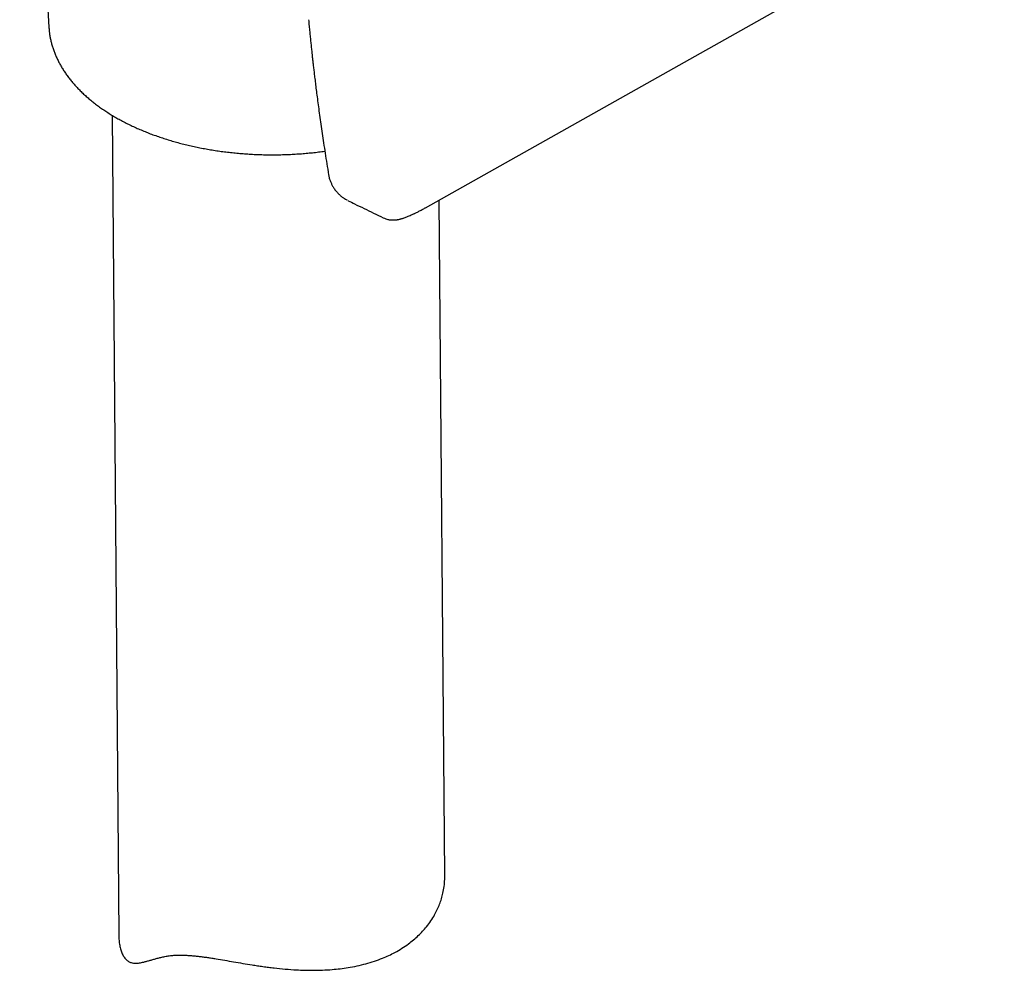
# Model space of a CAD drawing. Header units: millimetres. Extents: x 8 to 1191, y 12 to 1197.
# Tile 15 of 61: x 1131 to 1177, y 318 to 361. Entities that reach past the tile are written whole.
import ezdxf

# ---------------------------------------------------------------- set-up
doc = ezdxf.new("R2010")
doc.units = ezdxf.units.MM

msp = doc.modelspace()

# ---------------------------------------------------------------- linework, layer by layer
at = {"color": 7, "linetype": 'Continuous', "lineweight": 30}
for p, q in [((1131.328, 383.03), (1132.67, 361.097)), ((1149.976, 352.802), (1176.567, 367.771)), ((1132.67, 361.1), (1132.67, 361.097)), ((1135.57, 357.055), (1135.882, 319.36)), ((1146.401, 353.136), (1146.428, 353.122)), ((1146.428, 353.123), (1146.424, 353.126)), ((1150.86, 322.108), (1150.602, 353.155)), ((1149.969, 352.803), (1149.973, 352.806))]:
    msp.add_line(p, q, dxfattribs=at)
for points, knots in [([(1132.671, 361.101), (1132.672, 361.075), (1132.676, 360.991), (1132.692, 360.849), (1132.718, 360.675), (1132.753, 360.502), (1132.795, 360.33), (1132.846, 360.158), (1132.905, 359.988), (1132.972, 359.818), (1133.047, 359.65), (1133.13, 359.483), (1133.22, 359.318), (1133.319, 359.154), (1133.426, 358.991), (1133.541, 358.831), (1133.663, 358.673), (1133.793, 358.517), (1133.93, 358.363), (1134.075, 358.212), (1134.227, 358.063), (1134.386, 357.917), (1134.552, 357.774), (1134.725, 357.634), (1134.904, 357.497), (1135.09, 357.364), (1135.283, 357.234), (1135.481, 357.107), (1135.686, 356.984), (1135.896, 356.864), (1136.112, 356.748), (1136.333, 356.636), (1136.559, 356.528), (1136.791, 356.424), (1137.027, 356.324), (1137.268, 356.228), (1137.513, 356.136), (1137.763, 356.048), (1138.016, 355.965), (1138.274, 355.885), (1138.535, 355.811), (1138.8, 355.74), (1139.068, 355.674), (1139.339, 355.613), (1139.612, 355.556), (1139.889, 355.503), (1140.168, 355.455), (1140.449, 355.412), (1140.732, 355.374), (1141.017, 355.34), (1141.303, 355.311), (1141.59, 355.286), (1141.879, 355.266), (1142.169, 355.251), (1142.459, 355.241), (1142.75, 355.236), (1143.041, 355.235), (1143.332, 355.239), (1143.623, 355.248), (1143.913, 355.262), (1144.202, 355.28), (1144.491, 355.303), (1144.779, 355.331), (1145.065, 355.363), (1145.254, 355.388), (1145.349, 355.401)], [0, 0, 0, 0, 0.0068781, 0.0222828, 0.0376988, 0.0531345, 0.0685982, 0.084097, 0.0996372, 0.1152236, 0.1308602, 0.1465494, 0.1622923, 0.1780888, 0.1939376, 0.2098365, 0.2257825, 0.2417718, 0.2578002, 0.2738634, 0.2899568, 0.3060759, 0.3222166, 0.3383747, 0.3545465, 0.3707288, 0.3869184, 0.4031129, 0.4193099, 0.4355073, 0.4517033, 0.4678967, 0.4840866, 0.5002721, 0.5164528, 0.5326281, 0.548798, 0.5649621, 0.5811205, 0.5972732, 0.6134203, 0.6295619, 0.6456983, 0.6618297, 0.6779564, 0.6940786, 0.7101967, 0.7263111, 0.742422, 0.7585298, 0.7746349, 0.7907376, 0.8068384, 0.8229375, 0.8390353, 0.8551323, 0.8712289, 0.8873252, 0.9034219, 0.919519, 0.935617, 0.9517163, 0.9678172, 0.9839202, 1, 1, 1, 1]), ([(1144.599, 361.444), (1144.608, 361.346), (1144.625, 361.16), (1144.652, 360.892), (1144.676, 360.641), (1144.701, 360.403), (1144.725, 360.17), (1144.748, 359.958), (1144.769, 359.766), (1144.788, 359.591), (1144.809, 359.409), (1144.832, 359.208), (1144.859, 358.98), (1144.889, 358.725), (1144.924, 358.444), (1144.963, 358.135), (1145.006, 357.799), (1145.054, 357.435), (1145.107, 357.045), (1145.165, 356.637), (1145.226, 356.212), (1145.292, 355.771), (1145.363, 355.306), (1145.44, 354.817), (1145.495, 354.484), (1145.523, 354.314)], [0, 0, 0, 0, 0.040486, 0.077695, 0.111845, 0.144887, 0.177277, 0.209016, 0.233497, 0.257575, 0.282025, 0.309972, 0.341746, 0.377351, 0.416787, 0.460058, 0.507166, 0.558113, 0.612905, 0.671545, 0.730363, 0.792611, 0.858296, 0.927423, 1, 1, 1, 1]), ([(1145.523, 354.314), (1145.532, 354.264), (1145.549, 354.176), (1145.585, 354.062), (1145.617, 353.977), (1145.646, 353.911), (1145.675, 353.852), (1145.707, 353.792), (1145.744, 353.73), (1145.789, 353.663), (1145.839, 353.595), (1145.895, 353.528), (1145.947, 353.471), (1145.993, 353.425), (1146.034, 353.388), (1146.072, 353.355), (1146.111, 353.322), (1146.153, 353.29), (1146.201, 353.256), (1146.259, 353.217), (1146.32, 353.179), (1146.364, 353.156), (1146.381, 353.147)], [0, 0, 0, 0, 0.099155, 0.178347, 0.237434, 0.281081, 0.321245, 0.368207, 0.415952, 0.466367, 0.527536, 0.584993, 0.639745, 0.682617, 0.715685, 0.750706, 0.782969, 0.81839, 0.857144, 0.901724, 0.960947, 1, 1, 1, 1]), ([(1146.428, 353.123), (1146.524, 353.075), (1146.908, 352.885), (1147.442, 352.624), (1147.883, 352.412), (1148.032, 352.341)], [0, 0, 0, 0, 0.181501, 0.722749, 1, 1, 1, 1]), ([(1148.03, 352.341), (1148.069, 352.324), (1148.138, 352.294), (1148.232, 352.267), (1148.301, 352.253), (1148.353, 352.246), (1148.4, 352.241), (1148.456, 352.238), (1148.518, 352.238), (1148.574, 352.241), (1148.613, 352.245), (1148.65, 352.25), (1148.697, 352.257), (1148.746, 352.267), (1148.802, 352.28), (1148.858, 352.295), (1148.914, 352.312), (1148.971, 352.33), (1149.039, 352.355), (1149.125, 352.388), (1149.191, 352.416), (1149.227, 352.431)], [0, 0, 0, 0, 0.079002, 0.140768, 0.183166, 0.211222, 0.242612, 0.27815, 0.326118, 0.364429, 0.381736, 0.400166, 0.443222, 0.504286, 0.567063, 0.625756, 0.682128, 0.738996, 0.811027, 0.89808, 1, 1, 1, 1]), ([(1149.227, 352.431), (1149.256, 352.443), (1149.318, 352.471), (1149.421, 352.517), (1149.539, 352.573), (1149.672, 352.639), (1149.819, 352.715), (1149.921, 352.772), (1149.975, 352.802)], [0, 0, 0, 0, 0.115665, 0.251723, 0.408181, 0.585046, 0.78232, 1, 1, 1, 1]), ([(1148, 318.316), (1148.098, 318.357), (1148.293, 318.439), (1148.59, 318.589), (1148.891, 318.764), (1149.175, 318.956), (1149.426, 319.152), (1149.644, 319.346), (1149.844, 319.549), (1150.038, 319.773), (1150.224, 320.025), (1150.386, 320.289), (1150.519, 320.546), (1150.624, 320.794), (1150.71, 321.046), (1150.782, 321.32), (1150.834, 321.615), (1150.86, 321.885), (1150.858, 322.049), (1150.858, 322.108)], [0, 0, 0, 0, 0.054972, 0.110093, 0.176914, 0.244005, 0.300498, 0.357153, 0.412118, 0.467232, 0.534021, 0.60107, 0.657501, 0.714083, 0.769924, 0.825907, 0.893719, 0.961784, 1, 1, 1, 1]), ([(1135.884, 319.36), (1135.885, 319.303), (1135.886, 319.164), (1135.911, 318.957), (1135.949, 318.777), (1135.989, 318.645), (1136.024, 318.552), (1136.064, 318.467), (1136.108, 318.389), (1136.156, 318.32), (1136.209, 318.259), (1136.265, 318.207), (1136.326, 318.165), (1136.39, 318.133), (1136.464, 318.106), (1136.55, 318.088), (1136.644, 318.082), (1136.737, 318.085), (1136.861, 318.099), (1137.005, 318.129), (1137.173, 318.173), (1137.325, 318.217), (1137.483, 318.263), (1137.645, 318.309), (1137.817, 318.352), (1138.001, 318.392), (1138.199, 318.425), (1138.412, 318.447), (1138.641, 318.457), (1138.856, 318.454), (1139.051, 318.445), (1139.22, 318.433), (1139.396, 318.417), (1139.577, 318.397), (1139.763, 318.373), (1139.954, 318.347), (1140.15, 318.317), (1140.413, 318.275), (1140.747, 318.219), (1141.156, 318.148), (1141.576, 318.076), (1141.943, 318.016), (1142.254, 317.968), (1142.507, 317.932), (1142.761, 317.897), (1143.102, 317.856), (1143.531, 317.811), (1144, 317.777), (1144.422, 317.76), (1144.823, 317.754), (1145.246, 317.763), (1145.666, 317.789), (1146.056, 317.828), (1146.437, 317.882), (1146.832, 317.956), (1147.235, 318.055), (1147.627, 318.172), (1147.876, 318.268), (1148, 318.316)], [0, 0, 0, 0, 0.015043, 0.036905, 0.058883, 0.069967, 0.081072, 0.091953, 0.102859, 0.113914, 0.124969, 0.136147, 0.147325, 0.158662, 0.170025, 0.18514, 0.200295, 0.213678, 0.227061, 0.253929, 0.27325, 0.29259, 0.310836, 0.329096, 0.347477, 0.365884, 0.384546, 0.40327, 0.422238, 0.441297, 0.453428, 0.465584, 0.477874, 0.490164, 0.50255, 0.514937, 0.527453, 0.539991, 0.564232, 0.588672, 0.613236, 0.637976, 0.652402, 0.666846, 0.681392, 0.695939, 0.72517, 0.754615, 0.776211, 0.797861, 0.824084, 0.850406, 0.872552, 0.894759, 0.920859, 0.947114, 0.973476, 1, 1, 1, 1])]:
    msp.add_open_spline(points, degree=3, knots=knots, dxfattribs=at)

doc.saveas('drawing.dxf')
